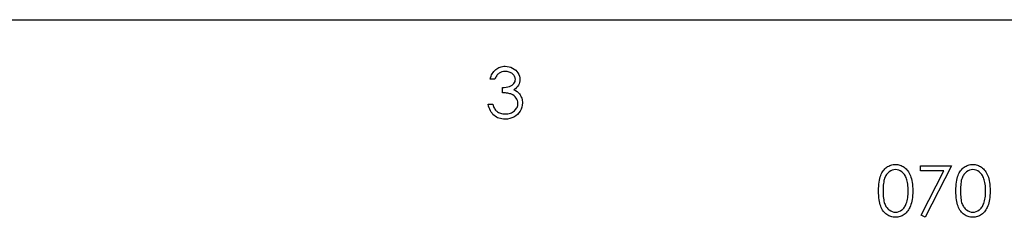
# Model space of a CAD drawing. Header units: inches. Extents: x 7.3 to 43.3, y -43.5 to -20.4.
# Tile 130 of 136: x 30.459 to 33.157, y -31.889 to -31.348. Entities that reach past the tile are written whole.
import ezdxf

# ---------------------------------------------------------------- set-up
doc = ezdxf.new("R2010")
doc.units = ezdxf.units.IN
doc.header["$LTSCALE"] = 0.5
doc.header["$MEASUREMENT"] = 0
doc.layers.add('APP-M-S', color=30, linetype='Continuous')

msp = doc.modelspace()

# ---------------------------------------------------------------- linework, layer by layer
at = {"color": 7, "linetype": 'Continuous'}
for p, q in [((31.7785, -31.4768), (31.782, -31.476)), ((31.782, -31.476), (31.7855, -31.4756)), ((31.7855, -31.4756), (31.7892, -31.4755)), ((31.7892, -31.4755), (31.7892, -31.4755)), ((31.7892, -31.4755), (31.7946, -31.4758)), ((31.7946, -31.4758), (31.7998, -31.4767)), ((31.7493, -31.5067), (31.7506, -31.5028)), ((31.7506, -31.5028), (31.7521, -31.4991)), ((31.7521, -31.4991), (31.7539, -31.4958)), ((31.7539, -31.4958), (31.7559, -31.4926)), ((31.7559, -31.4926), (31.7581, -31.4897)), ((31.7581, -31.4897), (31.7605, -31.487)), ((31.7605, -31.487), (31.7632, -31.4846)), ((31.7632, -31.4846), (31.766, -31.4825)), ((31.7646, -31.5031), (31.7632, -31.5054)), ((31.7661, -31.5009), (31.7646, -31.5031)), ((31.766, -31.4825), (31.7689, -31.4806)), ((31.7676, -31.499), (31.7661, -31.5009)), ((31.7692, -31.4973), (31.7676, -31.499)), ((31.7689, -31.4806), (31.772, -31.4791)), ((31.7708, -31.4958), (31.7692, -31.4973)), ((31.7726, -31.4944), (31.7708, -31.4958)), ((31.772, -31.4791), (31.7752, -31.4778)), ((31.7763, -31.4923), (31.7726, -31.4944)), ((31.7752, -31.4778), (31.7785, -31.4768)), ((31.7803, -31.4908), (31.7763, -31.4923)), ((31.7847, -31.4899), (31.7803, -31.4908)), ((31.7894, -31.4896), (31.7847, -31.4899)), ((31.7923, -31.4897), (31.7894, -31.4896)), ((31.7894, -31.4896), (31.7894, -31.4896)), ((31.7951, -31.49), (31.7923, -31.4897)), ((31.7978, -31.4905), (31.7951, -31.49)), ((31.8004, -31.4912), (31.7978, -31.4905)), ((31.7998, -31.4767), (31.8048, -31.4783)), ((31.8028, -31.4921), (31.8004, -31.4912)), ((31.8051, -31.4932), (31.8028, -31.4921)), ((31.8048, -31.4783), (31.8096, -31.4804)), ((31.8072, -31.4945), (31.8051, -31.4932)), ((31.8093, -31.496), (31.8072, -31.4945)), ((31.8111, -31.4977), (31.8093, -31.496)), ((31.8096, -31.4804), (31.8141, -31.4831)), ((31.8127, -31.4994), (31.8111, -31.4977)), ((31.8141, -31.5012), (31.8127, -31.4994)), ((31.8141, -31.4831), (31.818, -31.4862)), ((31.8152, -31.503), (31.8141, -31.5012)), ((31.816, -31.505), (31.8152, -31.503)), ((31.818, -31.4862), (31.8214, -31.4898)), ((31.8214, -31.4898), (31.8243, -31.4937)), ((31.8243, -31.4937), (31.8266, -31.498)), ((31.8266, -31.498), (31.8282, -31.5023)), ((31.8282, -31.5023), (31.8292, -31.5067)), ((31.7482, -31.5108), (31.7493, -31.5067)), ((31.7606, -31.5108), (31.7482, -31.5108)), ((31.7482, -31.5108), (31.7482, -31.5108)), ((31.7619, -31.508), (31.7606, -31.5108)), ((31.7632, -31.5054), (31.7619, -31.508)), ((31.7964, -31.5319), (31.8008, -31.5305)), ((31.8008, -31.5305), (31.8048, -31.5288)), ((31.8048, -31.5288), (31.8082, -31.5268)), ((31.8082, -31.5268), (31.811, -31.5246)), ((31.811, -31.5246), (31.8132, -31.5222)), ((31.8132, -31.5222), (31.8149, -31.5196)), ((31.8149, -31.5196), (31.8162, -31.517)), ((31.8166, -31.507), (31.816, -31.505)), ((31.8162, -31.517), (31.8169, -31.5141)), ((31.817, -31.5091), (31.8166, -31.507)), ((31.8169, -31.5141), (31.8171, -31.5112)), ((31.8171, -31.5112), (31.817, -31.5091)), ((31.8171, -31.5112), (31.8171, -31.5112)), ((31.8255, -31.5273), (31.8232, -31.5307)), ((31.8272, -31.5236), (31.8255, -31.5273)), ((31.8285, -31.5197), (31.8272, -31.5236)), ((31.8292, -31.5156), (31.8285, -31.5197)), ((31.8292, -31.5067), (31.8295, -31.5113)), ((31.8295, -31.5113), (31.8292, -31.5156)), ((31.8295, -31.5113), (31.8295, -31.5113)), ((31.7818, -31.5338), (31.7869, -31.5336)), ((31.7818, -31.5479), (31.7818, -31.5338)), ((31.7818, -31.5338), (31.7818, -31.5338)), ((31.7858, -31.5481), (31.7818, -31.5479)), ((31.7818, -31.5479), (31.7818, -31.5479)), ((31.7897, -31.5485), (31.7858, -31.5481)), ((31.7869, -31.5336), (31.7918, -31.5329)), ((31.7932, -31.5489), (31.7897, -31.5485)), ((31.7918, -31.5329), (31.7964, -31.5319)), ((31.7964, -31.5494), (31.7932, -31.5489)), ((31.7994, -31.55), (31.7964, -31.5494)), ((31.802, -31.5506), (31.7994, -31.55)), ((31.8045, -31.5513), (31.802, -31.5506)), ((31.8066, -31.5522), (31.8045, -31.5513)), ((31.8104, -31.5541), (31.8066, -31.5522)), ((31.8138, -31.5565), (31.8104, -31.5541)), ((31.8172, -31.5369), (31.8134, -31.5396)), ((31.8134, -31.5396), (31.8134, -31.5396)), ((31.8134, -31.5396), (31.8177, -31.5419)), ((31.8168, -31.5592), (31.8138, -31.5565)), ((31.8204, -31.5339), (31.8172, -31.5369)), ((31.8177, -31.5419), (31.8217, -31.5446)), ((31.8232, -31.5307), (31.8204, -31.5339)), ((31.8217, -31.5446), (31.8252, -31.5477)), ((31.8252, -31.5477), (31.8283, -31.5514)), ((31.8283, -31.5514), (31.8283, -31.5514)), ((31.8283, -31.5514), (31.8303, -31.5541)), ((31.8303, -31.5541), (31.8319, -31.557)), ((31.8319, -31.557), (31.8334, -31.5599)), ((31.744, -31.5846), (31.7429, -31.5797)), ((31.7429, -31.5797), (31.7429, -31.5797)), ((31.7429, -31.5797), (31.7553, -31.5797)), ((31.7553, -31.5797), (31.7553, -31.5797)), ((31.7553, -31.5797), (31.7563, -31.5829)), ((31.7563, -31.5829), (31.7574, -31.5858)), ((31.8194, -31.5624), (31.8168, -31.5592)), ((31.8215, -31.5659), (31.8194, -31.5624)), ((31.823, -31.5695), (31.8215, -31.5659)), ((31.8228, -31.5854), (31.8236, -31.5827)), ((31.8239, -31.5732), (31.823, -31.5695)), ((31.8236, -31.5827), (31.824, -31.5799)), ((31.8242, -31.577), (31.8239, -31.5732)), ((31.824, -31.5799), (31.8242, -31.577)), ((31.8242, -31.577), (31.8242, -31.577)), ((31.8334, -31.5599), (31.8345, -31.563)), ((31.8345, -31.563), (31.8354, -31.5661)), ((31.8362, -31.5816), (31.835, -31.5873)), ((31.8354, -31.5661), (31.836, -31.5692)), ((31.836, -31.5692), (31.8364, -31.5725)), ((31.8366, -31.5759), (31.8362, -31.5816)), ((31.8364, -31.5725), (31.8366, -31.5759)), ((31.8366, -31.5759), (31.8366, -31.5759)), ((31.7453, -31.5891), (31.744, -31.5846)), ((31.7469, -31.5933), (31.7453, -31.5891)), ((31.7487, -31.5972), (31.7469, -31.5933)), ((31.7508, -31.6009), (31.7487, -31.5972)), ((31.7532, -31.6042), (31.7508, -31.6009)), ((31.7558, -31.6073), (31.7532, -31.6042)), ((31.7587, -31.61), (31.7558, -31.6073)), ((31.7574, -31.5858), (31.7586, -31.5886)), ((31.7586, -31.5886), (31.7599, -31.591)), ((31.7618, -31.6124), (31.7587, -31.61)), ((31.7599, -31.591), (31.7613, -31.5933)), ((31.7613, -31.5933), (31.7628, -31.5953)), ((31.7628, -31.5953), (31.7644, -31.5972)), ((31.7644, -31.5972), (31.7661, -31.5987)), ((31.7661, -31.5987), (31.7661, -31.5987)), ((31.7661, -31.5987), (31.7684, -31.6005)), ((31.7684, -31.6005), (31.7709, -31.602)), ((31.7709, -31.602), (31.7736, -31.6033)), ((31.7736, -31.6033), (31.7763, -31.6043)), ((31.7763, -31.6043), (31.7793, -31.6051)), ((31.7793, -31.6051), (31.7824, -31.6057)), ((31.7824, -31.6057), (31.7857, -31.6061)), ((31.7857, -31.6061), (31.7891, -31.6062)), ((31.7891, -31.6062), (31.793, -31.6061)), ((31.7891, -31.6062), (31.7891, -31.6062)), ((31.793, -31.6061), (31.7966, -31.6056)), ((31.7966, -31.6056), (31.8001, -31.605)), ((31.8001, -31.605), (31.8034, -31.604)), ((31.8034, -31.604), (31.8065, -31.6028)), ((31.8065, -31.6028), (31.8094, -31.6013)), ((31.8094, -31.6013), (31.812, -31.5995)), ((31.812, -31.5995), (31.8146, -31.5975)), ((31.8183, -31.6113), (31.8131, -31.6145)), ((31.8146, -31.5975), (31.8168, -31.5952)), ((31.8168, -31.5952), (31.8188, -31.5929)), ((31.8229, -31.6075), (31.8183, -31.6113)), ((31.8188, -31.5929), (31.8204, -31.5905)), ((31.8204, -31.5905), (31.8218, -31.588)), ((31.8218, -31.588), (31.8228, -31.5854)), ((31.8268, -31.6031), (31.8229, -31.6075)), ((31.8303, -31.5981), (31.8268, -31.6031)), ((31.833, -31.5928), (31.8303, -31.5981)), ((31.835, -31.5873), (31.833, -31.5928)), ((31.7651, -31.6145), (31.7618, -31.6124)), ((31.7686, -31.6163), (31.7651, -31.6145)), ((31.7723, -31.6177), (31.7686, -31.6163)), ((31.7762, -31.6189), (31.7723, -31.6177)), ((31.7802, -31.6197), (31.7762, -31.6189)), ((31.7845, -31.6202), (31.7802, -31.6197)), ((31.7889, -31.6203), (31.7845, -31.6202)), ((31.7954, -31.62), (31.7889, -31.6203)), ((31.7889, -31.6203), (31.7889, -31.6203)), ((31.8017, -31.6189), (31.7954, -31.62)), ((31.8076, -31.6171), (31.8017, -31.6189)), ((31.8131, -31.6145), (31.8076, -31.6171)), ((32.8456, -31.7464), (32.8486, -31.7456)), ((32.8486, -31.7456), (32.8517, -31.745)), ((32.8517, -31.745), (32.8549, -31.7446)), ((32.8549, -31.7446), (32.8581, -31.7445)), ((32.8581, -31.7445), (32.8581, -31.7445)), ((32.8581, -31.7445), (32.8614, -31.7446)), ((32.8614, -31.7446), (32.8646, -31.745)), ((32.8646, -31.745), (32.8678, -31.7456)), ((32.8678, -31.7456), (32.8708, -31.7464)), ((33.0576, -31.7464), (33.0606, -31.7456)), ((33.0606, -31.7456), (33.0637, -31.745)), ((33.0637, -31.745), (33.0669, -31.7446)), ((33.0669, -31.7446), (33.0701, -31.7445)), ((33.0701, -31.7445), (33.0701, -31.7445)), ((33.0701, -31.7445), (33.0734, -31.7446)), ((33.0734, -31.7446), (33.0766, -31.745)), ((33.0766, -31.745), (33.0798, -31.7456)), ((33.0798, -31.7456), (33.0828, -31.7464)), ((32.8179, -31.7748), (32.8194, -31.7712)), ((32.8194, -31.7712), (32.8211, -31.7678)), ((32.8211, -31.7678), (32.8229, -31.7646)), ((32.8229, -31.7646), (32.8249, -31.7617)), ((32.8249, -31.7617), (32.827, -31.759)), ((32.827, -31.759), (32.8293, -31.7565)), ((32.8293, -31.7565), (32.8317, -31.7542)), ((32.8317, -31.7542), (32.8343, -31.7522)), ((32.8339, -31.7721), (32.8324, -31.7744)), ((32.8355, -31.7699), (32.8339, -31.7721)), ((32.8343, -31.7522), (32.837, -31.7504)), ((32.8373, -31.768), (32.8355, -31.7699)), ((32.837, -31.7504), (32.8398, -31.7488)), ((32.8391, -31.7662), (32.8373, -31.768)), ((32.8411, -31.7646), (32.8391, -31.7662)), ((32.8398, -31.7488), (32.8427, -31.7475)), ((32.8453, -31.762), (32.8411, -31.7646)), ((32.8427, -31.7475), (32.8456, -31.7464)), ((32.8495, -31.7601), (32.8453, -31.762)), ((32.854, -31.759), (32.8495, -31.7601)), ((32.8585, -31.7586), (32.854, -31.759)), ((32.863, -31.759), (32.8585, -31.7586)), ((32.8585, -31.7586), (32.8585, -31.7586)), ((32.8674, -31.7601), (32.863, -31.759)), ((32.8717, -31.762), (32.8674, -31.7601)), ((32.8708, -31.7464), (32.8738, -31.7475)), ((32.8758, -31.7646), (32.8717, -31.762)), ((32.8738, -31.7475), (32.8767, -31.7488)), ((32.8778, -31.7662), (32.8758, -31.7646)), ((32.8767, -31.7488), (32.8795, -31.7504)), ((32.8797, -31.7681), (32.8778, -31.7662)), ((32.8795, -31.7504), (32.8823, -31.7522)), ((32.8815, -31.7701), (32.8797, -31.7681)), ((32.8832, -31.7724), (32.8815, -31.7701)), ((32.8823, -31.7522), (32.8849, -31.7543)), ((32.8847, -31.7749), (32.8832, -31.7724)), ((32.8849, -31.7543), (32.8874, -31.7566)), ((32.8874, -31.7566), (32.8898, -31.7591)), ((32.8898, -31.7591), (32.892, -31.7619)), ((32.892, -31.7619), (32.894, -31.7649)), ((32.894, -31.7649), (32.896, -31.7682)), ((32.896, -31.7682), (32.8977, -31.7717)), ((32.8977, -31.7717), (32.8994, -31.7754)), ((32.9269, -31.748), (33.0117, -31.748)), ((32.9269, -31.7622), (32.9269, -31.748)), ((32.9908, -31.7622), (32.9269, -31.7622)), ((32.9269, -31.7622), (32.9269, -31.7622)), ((32.9286, -31.8835), (32.9908, -31.7622)), ((33.0117, -31.748), (32.9393, -31.8894)), ((32.9908, -31.7622), (32.9908, -31.7622)), ((33.0117, -31.748), (33.0117, -31.748)), ((33.0299, -31.7748), (33.0314, -31.7712)), ((33.0314, -31.7712), (33.0331, -31.7678)), ((33.0331, -31.7678), (33.0349, -31.7646)), ((33.0349, -31.7646), (33.0369, -31.7617)), ((33.0369, -31.7617), (33.039, -31.759)), ((33.039, -31.759), (33.0413, -31.7565)), ((33.0413, -31.7565), (33.0437, -31.7542)), ((33.0437, -31.7542), (33.0463, -31.7522)), ((33.0459, -31.7721), (33.0444, -31.7744)), ((33.0475, -31.7699), (33.0459, -31.7721)), ((33.0463, -31.7522), (33.049, -31.7504)), ((33.0493, -31.768), (33.0475, -31.7699)), ((33.049, -31.7504), (33.0518, -31.7488)), ((33.0511, -31.7662), (33.0493, -31.768)), ((33.0531, -31.7646), (33.0511, -31.7662)), ((33.0518, -31.7488), (33.0547, -31.7475)), ((33.0573, -31.762), (33.0531, -31.7646)), ((33.0547, -31.7475), (33.0576, -31.7464)), ((33.0615, -31.7601), (33.0573, -31.762)), ((33.066, -31.759), (33.0615, -31.7601)), ((33.0705, -31.7586), (33.066, -31.759)), ((33.075, -31.759), (33.0705, -31.7586)), ((33.0705, -31.7586), (33.0705, -31.7586)), ((33.0794, -31.7601), (33.075, -31.759)), ((33.0837, -31.762), (33.0794, -31.7601)), ((33.0828, -31.7464), (33.0858, -31.7475)), ((33.0878, -31.7646), (33.0837, -31.762)), ((33.0858, -31.7475), (33.0887, -31.7488)), ((33.0898, -31.7662), (33.0878, -31.7646)), ((33.0887, -31.7488), (33.0915, -31.7504)), ((33.0917, -31.7681), (33.0898, -31.7662)), ((33.0915, -31.7504), (33.0943, -31.7522)), ((33.0935, -31.7701), (33.0917, -31.7681)), ((33.0952, -31.7724), (33.0935, -31.7701)), ((33.0943, -31.7522), (33.0969, -31.7543)), ((33.0967, -31.7749), (33.0952, -31.7724)), ((33.0969, -31.7543), (33.0994, -31.7566)), ((33.0994, -31.7566), (33.1018, -31.7591)), ((33.1018, -31.7591), (33.104, -31.7619)), ((33.104, -31.7619), (33.106, -31.7649)), ((33.106, -31.7649), (33.108, -31.7682)), ((33.108, -31.7682), (33.1097, -31.7717)), ((33.1097, -31.7717), (33.1114, -31.7754)), ((32.8124, -31.8041), (32.8129, -31.7982)), ((32.8129, -31.7982), (32.8135, -31.7928)), ((32.8135, -31.7928), (32.8143, -31.7877)), ((32.8143, -31.7877), (32.8153, -31.783)), ((32.8153, -31.783), (32.8165, -31.7787)), ((32.8165, -31.7787), (32.8179, -31.7748)), ((32.8255, -31.7968), (32.825, -31.8013)), ((32.8261, -31.7927), (32.8255, -31.7968)), ((32.8268, -31.7889), (32.8261, -31.7927)), ((32.8277, -31.7854), (32.8268, -31.7889)), ((32.8287, -31.7823), (32.8277, -31.7854)), ((32.8298, -31.7795), (32.8287, -31.7823)), ((32.831, -31.7768), (32.8298, -31.7795)), ((32.8324, -31.7744), (32.831, -31.7768)), ((32.8861, -31.7776), (32.8847, -31.7749)), ((32.8875, -31.7805), (32.8861, -31.7776)), ((32.8887, -31.7836), (32.8875, -31.7805)), ((32.8898, -31.787), (32.8887, -31.7836)), ((32.8907, -31.7906), (32.8898, -31.787)), ((32.8915, -31.7944), (32.8907, -31.7906)), ((32.8922, -31.7984), (32.8915, -31.7944)), ((32.8927, -31.8027), (32.8922, -31.7984)), ((32.8994, -31.7754), (32.9009, -31.7795)), ((32.9009, -31.7795), (32.9022, -31.7838)), ((32.9022, -31.7838), (32.9032, -31.7885)), ((32.9032, -31.7885), (32.9041, -31.7935)), ((32.9041, -31.7935), (32.9048, -31.7989)), ((32.9048, -31.7989), (32.9053, -31.8046)), ((33.0244, -31.8041), (33.0249, -31.7982)), ((33.0249, -31.7982), (33.0255, -31.7928)), ((33.0255, -31.7928), (33.0263, -31.7877)), ((33.0263, -31.7877), (33.0273, -31.783)), ((33.0273, -31.783), (33.0285, -31.7787)), ((33.0285, -31.7787), (33.0299, -31.7748)), ((33.0375, -31.7968), (33.037, -31.8013)), ((33.0381, -31.7927), (33.0375, -31.7968)), ((33.0388, -31.7889), (33.0381, -31.7927)), ((33.0397, -31.7854), (33.0388, -31.7889)), ((33.0407, -31.7823), (33.0397, -31.7854)), ((33.0418, -31.7795), (33.0407, -31.7823)), ((33.043, -31.7768), (33.0418, -31.7795)), ((33.0444, -31.7744), (33.043, -31.7768)), ((33.0981, -31.7776), (33.0967, -31.7749)), ((33.0995, -31.7805), (33.0981, -31.7776)), ((33.1007, -31.7836), (33.0995, -31.7805)), ((33.1018, -31.787), (33.1007, -31.7836)), ((33.1027, -31.7906), (33.1018, -31.787)), ((33.1035, -31.7944), (33.1027, -31.7906)), ((33.1042, -31.7984), (33.1035, -31.7944)), ((33.1047, -31.8027), (33.1042, -31.7984)), ((33.1114, -31.7754), (33.1128, -31.7795)), ((33.1128, -31.7795), (33.1141, -31.7838)), ((33.1141, -31.7838), (33.1152, -31.7885)), ((33.1152, -31.7885), (33.1161, -31.7935)), ((33.1161, -31.7935), (33.1168, -31.7989)), ((33.1168, -31.7989), (33.1173, -31.8046)), ((32.8121, -31.8104), (32.8124, -31.8041)), ((32.8121, -31.817), (32.8121, -31.8104)), ((32.8121, -31.8235), (32.8121, -31.817)), ((32.8124, -31.8298), (32.8121, -31.8235)), ((32.8245, -31.8114), (32.8244, -31.8169)), ((32.8244, -31.8169), (32.8245, -31.8224)), ((32.8247, -31.8062), (32.8245, -31.8114)), ((32.8245, -31.8224), (32.8247, -31.8276)), ((32.825, -31.8013), (32.8247, -31.8062)), ((32.8926, -31.8313), (32.893, -31.8267)), ((32.893, -31.8072), (32.8927, -31.8027)), ((32.8932, -31.812), (32.893, -31.8072)), ((32.893, -31.8267), (32.8932, -31.8219)), ((32.8933, -31.8169), (32.8932, -31.812)), ((32.8932, -31.8219), (32.8933, -31.8169)), ((32.8933, -31.8169), (32.8933, -31.8169)), ((32.9053, -31.8046), (32.9056, -31.8106)), ((32.9056, -31.8233), (32.9053, -31.8293)), ((32.9056, -31.8106), (32.9057, -31.817)), ((32.9057, -31.817), (32.9056, -31.8233)), ((32.9057, -31.817), (32.9057, -31.817)), ((33.0241, -31.8235), (33.024, -31.817)), ((33.0241, -31.8104), (33.0244, -31.8041)), ((33.0241, -31.817), (33.0241, -31.8104)), ((33.0244, -31.8298), (33.0241, -31.8235)), ((33.0365, -31.8114), (33.0364, -31.8169)), ((33.0364, -31.8169), (33.0365, -31.8224)), ((33.0367, -31.8062), (33.0365, -31.8114)), ((33.0365, -31.8224), (33.0367, -31.8276)), ((33.037, -31.8013), (33.0367, -31.8062)), ((33.1046, -31.8313), (33.105, -31.8267)), ((33.105, -31.8072), (33.1047, -31.8027)), ((33.1052, -31.812), (33.105, -31.8072)), ((33.105, -31.8267), (33.1052, -31.8219)), ((33.1053, -31.8169), (33.1052, -31.812)), ((33.1052, -31.8219), (33.1053, -31.8169)), ((33.1053, -31.8169), (33.1053, -31.8169)), ((33.1173, -31.8046), (33.1176, -31.8106)), ((33.1176, -31.8233), (33.1173, -31.8293)), ((33.1176, -31.8106), (33.1177, -31.817)), ((33.1177, -31.817), (33.1176, -31.8233)), ((33.1177, -31.817), (33.1177, -31.817)), ((32.8129, -31.8356), (32.8124, -31.8298)), ((32.8135, -31.841), (32.8129, -31.8356)), ((32.8144, -31.8461), (32.8135, -31.841)), ((32.8154, -31.8508), (32.8144, -31.8461)), ((32.8166, -31.8552), (32.8154, -31.8508)), ((32.8247, -31.8276), (32.825, -31.8325)), ((32.825, -31.8325), (32.8255, -31.837)), ((32.8255, -31.837), (32.8261, -31.8411)), ((32.8261, -31.8411), (32.8268, -31.8449)), ((32.8268, -31.8449), (32.8277, -31.8484)), ((32.8277, -31.8484), (32.8286, -31.8515)), ((32.8286, -31.8515), (32.8298, -31.8543)), ((32.887, -31.8544), (32.8881, -31.8516)), ((32.8881, -31.8516), (32.8893, -31.8479)), ((32.8881, -31.8516), (32.8881, -31.8516)), ((32.8893, -31.8479), (32.8904, -31.844)), ((32.8904, -31.844), (32.8913, -31.8399)), ((32.8913, -31.8399), (32.892, -31.8357)), ((32.892, -31.8357), (32.8926, -31.8313)), ((32.9022, -31.85), (32.9009, -31.8543)), ((32.9033, -31.8453), (32.9022, -31.85)), ((32.9041, -31.8403), (32.9033, -31.8453)), ((32.9048, -31.835), (32.9041, -31.8403)), ((32.9053, -31.8293), (32.9048, -31.835)), ((33.0249, -31.8356), (33.0244, -31.8298)), ((33.0255, -31.841), (33.0249, -31.8356)), ((33.0264, -31.8461), (33.0255, -31.841)), ((33.0274, -31.8508), (33.0264, -31.8461)), ((33.0286, -31.8552), (33.0274, -31.8508)), ((33.0367, -31.8276), (33.037, -31.8325)), ((33.037, -31.8325), (33.0375, -31.837)), ((33.0375, -31.837), (33.0381, -31.8411)), ((33.0381, -31.8411), (33.0388, -31.8449)), ((33.0388, -31.8449), (33.0396, -31.8484)), ((33.0396, -31.8484), (33.0406, -31.8515)), ((33.0406, -31.8515), (33.0418, -31.8543)), ((33.099, -31.8544), (33.1001, -31.8516)), ((33.1001, -31.8516), (33.1013, -31.8479)), ((33.1001, -31.8516), (33.1001, -31.8516)), ((33.1013, -31.8479), (33.1024, -31.844)), ((33.1024, -31.844), (33.1033, -31.8399)), ((33.1033, -31.8399), (33.104, -31.8357)), ((33.104, -31.8357), (33.1046, -31.8313)), ((33.1142, -31.85), (33.1129, -31.8543)), ((33.1153, -31.8453), (33.1142, -31.85)), ((33.1161, -31.8403), (33.1153, -31.8453)), ((33.1168, -31.835), (33.1161, -31.8403)), ((33.1173, -31.8293), (33.1168, -31.835)), ((32.818, -31.8591), (32.8166, -31.8552)), ((32.8195, -31.8628), (32.818, -31.8591)), ((32.8212, -31.8662), (32.8195, -31.8628)), ((32.8231, -31.8694), (32.8212, -31.8662)), ((32.8251, -31.8723), (32.8231, -31.8694)), ((32.8272, -31.875), (32.8251, -31.8723)), ((32.8294, -31.8775), (32.8272, -31.875)), ((32.8319, -31.8797), (32.8294, -31.8775)), ((32.8298, -31.8543), (32.831, -31.8569)), ((32.831, -31.8569), (32.8324, -31.8594)), ((32.8344, -31.8818), (32.8319, -31.8797)), ((32.8324, -31.8594), (32.8339, -31.8617)), ((32.8339, -31.8617), (32.8355, -31.8638)), ((32.8355, -31.8638), (32.8372, -31.8658)), ((32.8372, -31.8658), (32.8391, -31.8676)), ((32.8391, -31.8676), (32.8411, -31.8692)), ((32.8411, -31.8692), (32.8453, -31.8718)), ((32.8453, -31.8718), (32.8496, -31.8737)), ((32.8496, -31.8737), (32.854, -31.8748)), ((32.854, -31.8748), (32.8585, -31.8752)), ((32.8585, -31.8752), (32.8631, -31.8749)), ((32.8585, -31.8752), (32.8585, -31.8752)), ((32.8631, -31.8749), (32.8675, -31.8737)), ((32.8675, -31.8737), (32.8718, -31.8719)), ((32.8718, -31.8719), (32.8759, -31.8693)), ((32.8759, -31.8693), (32.8778, -31.8677)), ((32.8778, -31.8677), (32.8797, -31.866)), ((32.8797, -31.866), (32.8814, -31.864)), ((32.8814, -31.864), (32.883, -31.8619)), ((32.885, -31.8795), (32.8824, -31.8815)), ((32.883, -31.8619), (32.8844, -31.8596)), ((32.8844, -31.8596), (32.8858, -31.8571)), ((32.8875, -31.8772), (32.885, -31.8795)), ((32.8858, -31.8571), (32.887, -31.8544)), ((32.8899, -31.8746), (32.8875, -31.8772)), ((32.8921, -31.8718), (32.8899, -31.8746)), ((32.8942, -31.8688), (32.8921, -31.8718)), ((32.8961, -31.8655), (32.8942, -31.8688)), ((32.8978, -31.8621), (32.8961, -31.8655)), ((32.8995, -31.8583), (32.8978, -31.8621)), ((32.9009, -31.8543), (32.8995, -31.8583)), ((33.03, -31.8591), (33.0286, -31.8552)), ((33.0315, -31.8628), (33.03, -31.8591)), ((33.0332, -31.8662), (33.0315, -31.8628)), ((33.0351, -31.8694), (33.0332, -31.8662)), ((33.0371, -31.8723), (33.0351, -31.8694)), ((33.0392, -31.875), (33.0371, -31.8723)), ((33.0414, -31.8775), (33.0392, -31.875)), ((33.0439, -31.8797), (33.0414, -31.8775)), ((33.0418, -31.8543), (33.043, -31.8569)), ((33.043, -31.8569), (33.0444, -31.8594)), ((33.0464, -31.8818), (33.0439, -31.8797)), ((33.0444, -31.8594), (33.0459, -31.8617)), ((33.0459, -31.8617), (33.0475, -31.8638)), ((33.0475, -31.8638), (33.0492, -31.8658)), ((33.0492, -31.8658), (33.0511, -31.8676)), ((33.0511, -31.8676), (33.0531, -31.8692)), ((33.0531, -31.8692), (33.0573, -31.8718)), ((33.0573, -31.8718), (33.0616, -31.8737)), ((33.0616, -31.8737), (33.066, -31.8748)), ((33.066, -31.8748), (33.0705, -31.8752)), ((33.0705, -31.8752), (33.0751, -31.8749)), ((33.0705, -31.8752), (33.0705, -31.8752)), ((33.0751, -31.8749), (33.0795, -31.8737)), ((33.0795, -31.8737), (33.0838, -31.8719)), ((33.0838, -31.8719), (33.0879, -31.8693)), ((33.0879, -31.8693), (33.0898, -31.8677)), ((33.0898, -31.8677), (33.0916, -31.866)), ((33.0916, -31.866), (33.0934, -31.864)), ((33.0934, -31.864), (33.095, -31.8619)), ((33.097, -31.8795), (33.0944, -31.8815)), ((33.095, -31.8619), (33.0964, -31.8596)), ((33.0964, -31.8596), (33.0978, -31.8571)), ((33.0995, -31.8772), (33.097, -31.8795)), ((33.0978, -31.8571), (33.099, -31.8544)), ((33.1019, -31.8746), (33.0995, -31.8772)), ((33.1041, -31.8718), (33.1019, -31.8746)), ((33.1062, -31.8688), (33.1041, -31.8718)), ((33.1081, -31.8655), (33.1062, -31.8688)), ((33.1098, -31.8621), (33.1081, -31.8655)), ((33.1115, -31.8583), (33.1098, -31.8621)), ((33.1129, -31.8543), (33.1115, -31.8583)), ((32.8371, -31.8835), (32.8344, -31.8818)), ((32.8399, -31.8851), (32.8371, -31.8835)), ((32.8427, -31.8864), (32.8399, -31.8851)), ((32.8457, -31.8875), (32.8427, -31.8864)), ((32.8486, -31.8883), (32.8457, -31.8875)), ((32.8517, -31.8889), (32.8486, -31.8883)), ((32.8549, -31.8892), (32.8517, -31.8889)), ((32.8581, -31.8894), (32.8549, -31.8892)), ((32.8614, -31.8892), (32.8581, -31.8894)), ((32.8581, -31.8894), (32.8581, -31.8894)), ((32.8646, -31.8889), (32.8614, -31.8892)), ((32.8678, -31.8883), (32.8646, -31.8889)), ((32.8709, -31.8874), (32.8678, -31.8883)), ((32.8738, -31.8863), (32.8709, -31.8874)), ((32.8768, -31.885), (32.8738, -31.8863)), ((32.8796, -31.8834), (32.8768, -31.885)), ((32.8824, -31.8815), (32.8796, -31.8834)), ((32.9393, -31.8894), (32.9286, -31.8835)), ((32.9286, -31.8835), (32.9286, -31.8835)), ((32.9393, -31.8894), (32.9393, -31.8894)), ((33.0491, -31.8835), (33.0464, -31.8818)), ((33.0519, -31.8851), (33.0491, -31.8835)), ((33.0547, -31.8864), (33.0519, -31.8851)), ((33.0576, -31.8875), (33.0547, -31.8864)), ((33.0606, -31.8883), (33.0576, -31.8875)), ((33.0637, -31.8889), (33.0606, -31.8883)), ((33.0669, -31.8892), (33.0637, -31.8889)), ((33.0701, -31.8894), (33.0669, -31.8892)), ((33.0734, -31.8892), (33.0701, -31.8894)), ((33.0701, -31.8894), (33.0701, -31.8894)), ((33.0766, -31.8889), (33.0734, -31.8892)), ((33.0798, -31.8883), (33.0766, -31.8889)), ((33.0828, -31.8874), (33.0798, -31.8883)), ((33.0858, -31.8863), (33.0828, -31.8874)), ((33.0888, -31.885), (33.0858, -31.8863)), ((33.0916, -31.8834), (33.0888, -31.885)), ((33.0944, -31.8815), (33.0916, -31.8834))]:
    msp.add_line(p, q, dxfattribs=at)
at = {"layer": 'APP-M-S', "linetype": 'Continuous', "lineweight": 25}
for p, q in [((29.3641, -31.3478), (30.9641, -31.3478)), ((30.9641, -31.3478), (32.5641, -31.3478)), ((32.5641, -31.3478), (34.1641, -31.3478))]:
    msp.add_line(p, q, dxfattribs=at)

doc.saveas('drawing.dxf')
